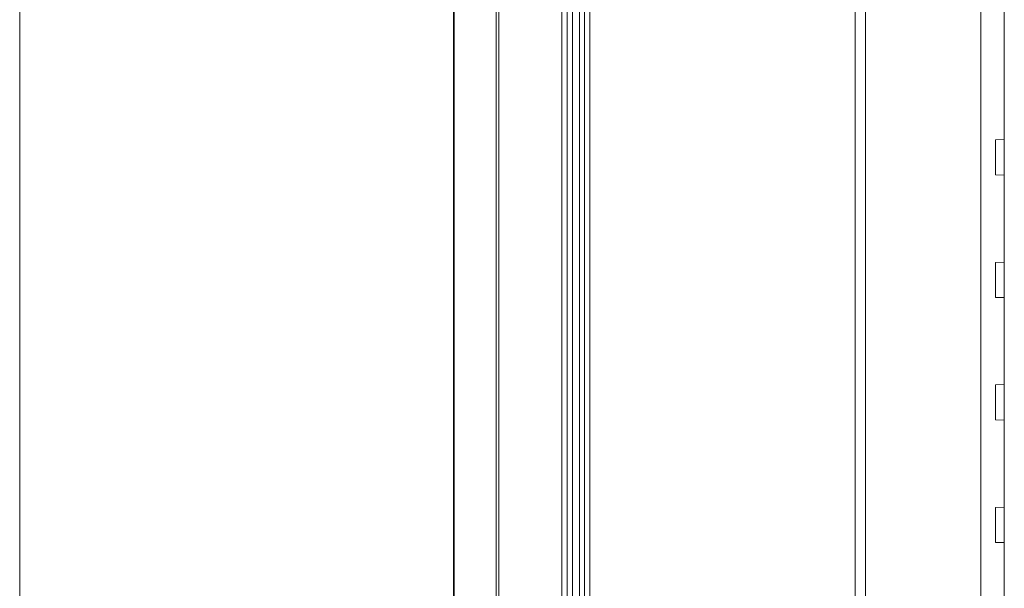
# Model space of a CAD drawing. Header units: centimetres. Extents: x -30 to 30, y -78 to 83.
# Tile 14 of 86: x -29.73 to -25.75, y 2.12 to 4.42. Entities that reach past the tile are written whole.
import ezdxf

# ---------------------------------------------------------------- set-up
doc = ezdxf.new("R2010")
doc.units = ezdxf.units.CM
doc.header["$MEASUREMENT"] = 0
doc.layers.add('LAYER_19952', color=7, linetype='Continuous')

msp = doc.modelspace()

# ---------------------------------------------------------------- linework, layer by layer
at = {"layer": 'LAYER_19952', "lineweight": 9}
for points in [[(-29.73229, -20.99997), (-29.73229, -20.99997), (-29.73229, 20.99997), (-29.73229, 20.99997)], [(-27.54029, -6.00054), (-27.54029, -6.00054), (-27.54029, 7.93214), (-27.54029, 7.93214)], [(-27.80534, -5.98642), (-27.80534, -5.98642), (-27.80534, 7.91801), (-27.80534, 7.91801)], [(-27.79484, 7.92325), (-27.79484, 7.92325), (-27.79484, -5.99165), (-27.79484, -5.99165)], [(-27.51834, 7.91094), (-27.51834, 7.91094), (-27.51834, -5.97934), (-27.51834, -5.97934)], [(-27.49713, 7.91169), (-27.49713, 7.91169), (-27.49713, -5.9801), (-27.49713, -5.9801)], [(-27.46885, -5.9801), (-27.46885, -5.9801), (-27.46885, 7.91169), (-27.46885, 7.91169)], [(-27.44764, -5.95889), (-27.44764, -5.95889), (-27.44764, 7.89048), (-27.44764, 7.89048)], [(-27.42643, -5.87404), (-27.42643, -5.87404), (-27.42643, 7.80563), (-27.42643, 7.80563)], [(-27.97794, -5.76813), (-27.97794, -5.76813), (-27.97794, 7.69973), (-27.97794, 7.69973)], [(-27.97479, 7.70862), (-27.97479, 7.70862), (-27.97479, -5.77703), (-27.97479, -5.77703)], [(-26.35384, -3.39905), (-26.35384, -3.39905), (-26.35384, 4.70187), (-26.35384, 4.70187)], [(-26.31206, 4.68147), (-26.31206, 4.68147), (-26.31206, -3.37054), (-26.31206, -3.37054)], [(-25.84537, -3.22783), (-25.84537, -3.22783), (-25.84537, 4.56908), (-25.84537, 4.56908)], [(-25.75067, -3.74096), (-25.75067, -3.74096), (-25.75067, 4.53834), (-25.75067, 4.53834)], [(-25.78602, 3.93549), (-25.78602, 3.93549), (-25.75067, 3.93672), (-25.75067, 3.93672)], [(-25.78602, 3.93549), (-25.78602, 3.93549), (-25.78602, 3.79407), (-25.78602, 3.79407)], [(-25.78602, 3.79407), (-25.78602, 3.79407), (-25.75067, 3.79284), (-25.75067, 3.79284)], [(-25.78602, 3.44054), (-25.78602, 3.44054), (-25.75067, 3.44178), (-25.75067, 3.44178)], [(-25.78602, 3.44054), (-25.78602, 3.44054), (-25.78602, 3.29912), (-25.78602, 3.29912)], [(-25.78602, 3.29912), (-25.78602, 3.29912), (-25.75067, 3.29789), (-25.75067, 3.29789)], [(-25.78602, 2.94559), (-25.78602, 2.94559), (-25.75067, 2.94683), (-25.75067, 2.94683)], [(-25.78602, 2.94559), (-25.78602, 2.94559), (-25.78602, 2.80418), (-25.78602, 2.80418)], [(-25.78602, 2.80418), (-25.78602, 2.80418), (-25.75067, 2.80295), (-25.75067, 2.80295)], [(-25.78602, 2.45064), (-25.78602, 2.45064), (-25.75067, 2.45188), (-25.75067, 2.45188)], [(-25.78602, 2.45064), (-25.78602, 2.45064), (-25.78602, 2.30923), (-25.78602, 2.30923)], [(-25.78602, 2.30923), (-25.78602, 2.30923), (-25.75067, 2.308), (-25.75067, 2.308)]]:
    msp.add_open_spline(points, degree=3, dxfattribs=at)

doc.saveas('drawing.dxf')
